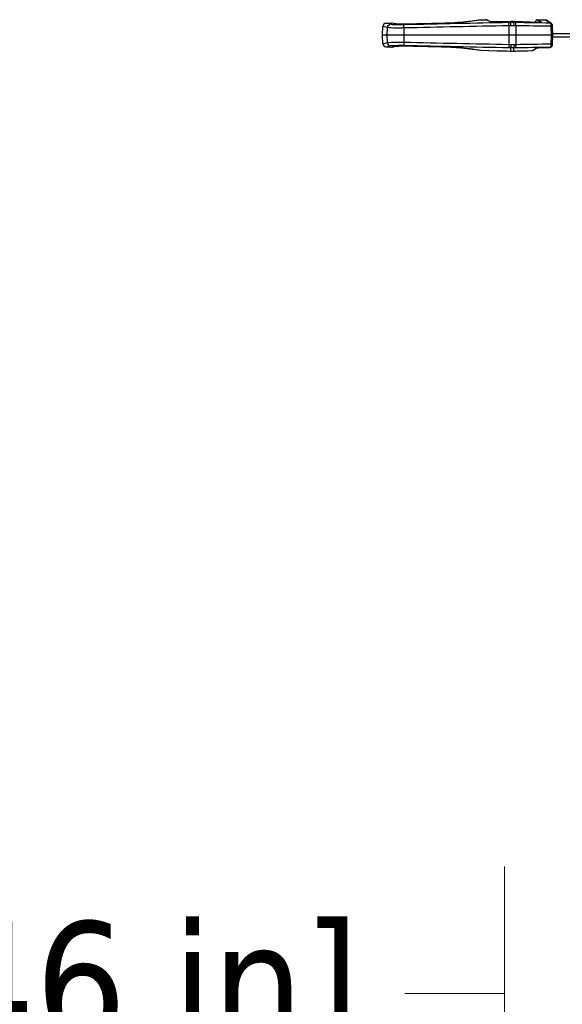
# Paper-space layout 'Sheet' of a CAD drawing. Header units: inches. Extents: x 0.2 to 10.8, y 0.2 to 8.3.
# Tile 245 of 256: x 2.596 to 3.13, y 5.874 to 6.843. Entities that reach past the tile are written whole.
import ezdxf

# ---------------------------------------------------------------- set-up
doc = ezdxf.new("R2010")
doc.units = ezdxf.units.IN
doc.header["$MEASUREMENT"] = 0
doc.layers.get('0').update_dxf_attribs({"lineweight": 5})
doc.styles.add('My Text', font='tahoma.ttf')
doc.dimstyles.new('My Dimension - mm [in] (ANSI)$0', dxfattribs={"dimtxt": 0.12, "dimasz": 0.098425, "dimexe": 0.125, "dimexo": 0.063, "dimgap": 0.031496, "dimtad": 0, "dimlfac": 250, "dimzin": 4, "dimdsep": 46, "dimtxsty": 'My Text', "dimblk": 'Filled-1', "dimcen": 0.09, "dimclrd": 1, "dimclre": 1, "dimclrt": 1, "dimadec": 1, "dimazin": 1, "dimtfac": 1, "dimtofl": 0, "dimtmove": 0, "dimatfit": 3, "dimfxl": 1, "dimtolj": 1, "dimtzin": 4, "dimlwd": -1, "dimlwe": -1, "dimarcsym": 0})

# ---------------------------------------------------------------- blocks, each defined once
blk = doc.blocks.new('*D13')
at = {"color": 1, "true_color": 0xff0000}
for p, q in [((3.07336, 5.51981), (3.07336, 6.00932)), ((3.92136, 5.51981), (3.92136, 6.00932)), ((3.07336, 5.88432), (2.97494, 5.88432)), ((3.17179, 5.88432), (3.82294, 5.88432))]:
    blk.add_line(p, q, dxfattribs=at)
at = {"layer": 'Defpoints', "color": 0}
for p in [(3.92136, 5.88432), (3.07336, 5.45681), (3.92136, 5.45681)]:
    blk.add_point(p, dxfattribs=at)
at = {"color": 1, "true_color": 0xff0000, "insert": (2.15506, 5.88432), "char_height": 0.12, "attachment_point": 5, "style": 'My Text'}
blk.add_mtext('\\A1;212.00 mm [8.346 in]', dxfattribs=at)
blk = doc.blocks.new('Filled-1')

psp = doc.layouts.new('Sheet')

# ---------------------------------------------------------------- linework, layer by layer
at = {"color": 0, "linetype": 'ByBlock', "lineweight": -3}
for p, q in [((2.953213, 6.828029), (2.953362, 6.836539)), ((2.957638, 6.835458), (2.953362, 6.836539)), ((2.95645, 6.839681), (2.962035, 6.839876)), ((2.960655, 6.838594), (2.95645, 6.839681)), ((2.957638, 6.835458), (2.957512, 6.828029)), ((2.965668, 6.839103), (2.962035, 6.839876)), ((2.966149, 6.839065), (2.962522, 6.839833)), ((2.965668, 6.839103), (2.966149, 6.839065)), ((3.008801, 6.839417), (2.979622, 6.838762)), ((3.049806, 6.842929), (3.039074, 6.841438)), ((3.039265, 6.84145), (3.039074, 6.841438)), ((3.039265, 6.84145), (3.039081, 6.841426)), ((3.050026, 6.842949), (3.049806, 6.842929)), ((3.050026, 6.842949), (3.04985, 6.842923)), ((3.050026, 6.842949), (3.054894, 6.843119)), ((3.058759, 6.841333), (3.054894, 6.843119)), ((3.059574, 6.8412), (3.055801, 6.842936)), ((3.058759, 6.841333), (3.05939, 6.84126)), ((3.05939, 6.84126), (3.059662, 6.841159)), ((3.077528, 6.837178), (3.077504, 6.828029)), ((3.079527, 6.837219), (3.077528, 6.837178)), ((3.079567, 6.840344), (3.077891, 6.840302)), ((3.082589, 6.837227), (3.079527, 6.837219)), ((3.079567, 6.840344), (3.079567, 6.841353)), ((3.082359, 6.841353), (3.079567, 6.841353)), ((3.082359, 6.840352), (3.079567, 6.840344)), ((3.082359, 6.840352), (3.082359, 6.841353)), ((3.106814, 6.840496), (3.082359, 6.841353)), ((3.083846, 6.840324), (3.082359, 6.840352)), ((3.084362, 6.837199), (3.082589, 6.837227)), ((3.084362, 6.837199), (3.084393, 6.828029)), ((3.10381, 6.84116), (3.104685, 6.840579)), ((3.10381, 6.840609), (3.10381, 6.84116)), ((3.10588, 6.843159), (3.109589, 6.840678)), ((3.10588, 6.843159), (3.113655, 6.842888)), ((3.108981, 6.840537), (3.106815, 6.840504)), ((3.108982, 6.840537), (3.108578, 6.840504)), ((3.10897, 6.840593), (3.108817, 6.84052)), ((3.109589, 6.840678), (3.10897, 6.840593)), ((3.113655, 6.842888), (3.118398, 6.839808)), ((3.119412, 6.839498), (3.114673, 6.842567)), ((3.120513, 6.836685), (3.118906, 6.83668)), ((3.118906, 6.83668), (3.119078, 6.828029)), ((3.120223, 6.838509), (3.120128, 6.83869)), ((3.120357, 6.838094), (3.1203, 6.838275)), ((3.120444, 6.837625), (3.120406, 6.837834)), ((3.120685, 6.828029), (3.120513, 6.836685)), ((2.953362, 6.81952), (2.953213, 6.828029)), ((3.120685, 6.828029), (2.953213, 6.828029)), ((2.957512, 6.828029), (2.957638, 6.8206)), ((2.970649, 6.834963), (2.97053, 6.834962)), ((2.970795, 6.834964), (2.970649, 6.834963)), ((2.970969, 6.834965), (2.970795, 6.834964)), ((2.973827, 6.835001), (2.973482, 6.834995)), ((2.974115, 6.835007), (2.973827, 6.835001)), ((2.974115, 6.835007), (2.974097, 6.828029)), ((2.974097, 6.828029), (2.974115, 6.821052)), ((3.077504, 6.828029), (3.077528, 6.818881)), ((3.084393, 6.828029), (3.084362, 6.818859)), ((3.119078, 6.828029), (3.118906, 6.819379)), ((3.120513, 6.819374), (3.120685, 6.828029)), ((3.12065, 6.826229), (3.162315, 6.826229)), ((3.120657, 6.829429), (3.162384, 6.829429)), ((2.953362, 6.81952), (2.957638, 6.8206)), ((2.95645, 6.816377), (2.960655, 6.817464)), ((2.95645, 6.816377), (2.962035, 6.816182)), ((2.962035, 6.816182), (2.965668, 6.816955)), ((2.962522, 6.816225), (2.966149, 6.816994)), ((2.965668, 6.816955), (2.966149, 6.816994)), ((2.966157, 6.816996), (2.967586, 6.817154)), ((2.97053, 6.821097), (2.970649, 6.821096)), ((2.970649, 6.821096), (2.970795, 6.821095)), ((2.970795, 6.821095), (2.970969, 6.821094)), ((2.973482, 6.821063), (2.973827, 6.821057)), ((2.973827, 6.821057), (2.974115, 6.821052)), ((2.979622, 6.817296), (3.008801, 6.816641)), ((3.077528, 6.818881), (3.079527, 6.818839)), ((3.079527, 6.818839), (3.082589, 6.818831)), ((3.082589, 6.818831), (3.084362, 6.818859)), ((3.118398, 6.816251), (3.117809, 6.81587)), ((3.117809, 6.815865), (3.118637, 6.816075)), ((3.119131, 6.81641), (3.118398, 6.816251)), ((3.118637, 6.816075), (3.118813, 6.816174)), ((3.118835, 6.816187), (3.119412, 6.81656)), ((3.120513, 6.819374), (3.118906, 6.819379)), ((3.119412, 6.81656), (3.119131, 6.81641)), ((3.119414, 6.816561), (3.119712, 6.816796)), ((3.039074, 6.814621), (3.049806, 6.81313)), ((3.039265, 6.814608), (3.039074, 6.814621)), ((3.039081, 6.814632), (3.039265, 6.814608)), ((3.049806, 6.81313), (3.050026, 6.81311)), ((3.049808, 6.813142), (3.050026, 6.81311)), ((3.050026, 6.81311), (3.065722, 6.812562)), ((3.065722, 6.812562), (3.065796, 6.812561)), ((3.065749, 6.812561), (3.080112, 6.812242)), ((3.077891, 6.815756), (3.079567, 6.815715)), ((3.078636, 6.812285), (3.079567, 6.812255)), ((3.079567, 6.812255), (3.079567, 6.815715)), ((3.079567, 6.815715), (3.082359, 6.815707)), ((3.07957, 6.812255), (3.080963, 6.812232)), ((3.080405, 6.812237), (3.080963, 6.812232)), ((3.080963, 6.812232), (3.082357, 6.812255)), ((3.080963, 6.812232), (3.081508, 6.812237)), ((3.081801, 6.812241), (3.096178, 6.812561)), ((3.082359, 6.815707), (3.083846, 6.815735)), ((3.082359, 6.812255), (3.082359, 6.815707)), ((3.082359, 6.812255), (3.083241, 6.812283)), ((3.096131, 6.812561), (3.096205, 6.812562)), ((3.096205, 6.812562), (3.100652, 6.812717)), ((3.100652, 6.812717), (3.104401, 6.815248)), ((3.101281, 6.812921), (3.104874, 6.815343)), ((3.104401, 6.815248), (3.104846, 6.815347)), ((3.104401, 6.815248), (3.104559, 6.815301)), ((3.104559, 6.815301), (3.104896, 6.815358)), ((3.104778, 6.815325), (3.104874, 6.815343)), ((3.104874, 6.815343), (3.106383, 6.815465)), ((3.104896, 6.815358), (3.105299, 6.815403)), ((3.105183, 6.815384), (3.106383, 6.815465)), ((3.105299, 6.815403), (3.106383, 6.815469)), ((3.106383, 6.815465), (3.117809, 6.815865)), ((3.117809, 6.815865), (3.118025, 6.815886))]:
    psp.add_line(p, q, dxfattribs=at)
for points in [[(2.979622, 6.838762), (2.9767, 6.838714), (2.973725, 6.838709), (2.971184, 6.838746), (2.969132, 6.838815), (2.967595, 6.838904), (2.966578, 6.838999), (2.966157, 6.839063)], [(3.039074, 6.841438), (3.03635, 6.84111), (3.032719, 6.840742), (3.028489, 6.840382), (3.023792, 6.840052), (3.018777, 6.839771), (3.013607, 6.839554), (3.008801, 6.839417)], [(3.079567, 6.841353), (3.068111, 6.840961), (3.067182, 6.840937), (3.066291, 6.840922), (3.065444, 6.840914), (3.064645, 6.840914), (3.063896, 6.840921), (3.0632, 6.840934), (3.062559, 6.840952), (3.061974, 6.840975), (3.061446, 6.841003), (3.060975, 6.841033), (3.060564, 6.841067), (3.060213, 6.841102), (3.059928, 6.841137), (3.059717, 6.84117), (3.059585, 6.841195)], [(3.119412, 6.839498), (3.119131, 6.839648), (3.118398, 6.839808)], [(3.120513, 6.836685), (3.120497, 6.837091), (3.120443, 6.837643), (3.120354, 6.838113), (3.120216, 6.83853), (3.119993, 6.838935), (3.119673, 6.839299), (3.119413, 6.839498)], [(2.966158, 6.816996), (2.966569, 6.817058), (2.967575, 6.817154), (2.969098, 6.817242), (2.971134, 6.817311)], [(2.971161, 6.817312), (2.973665, 6.817349), (2.976642, 6.817345), (2.979622, 6.817296)], [(3.008801, 6.816641), (3.013575, 6.816506), (3.018745, 6.816289), (3.023761, 6.816009), (3.028461, 6.815679), (3.032694, 6.815319), (3.036329, 6.81495), (3.039074, 6.814621)], [(3.117809, 6.81587), (3.118408, 6.815979), (3.118813, 6.816174)], [(3.119714, 6.816798), (3.120021, 6.817165), (3.120231, 6.817567), (3.120362, 6.81798), (3.120447, 6.818449), (3.120499, 6.818997), (3.120513, 6.819374)]]:
    psp.add_lwpolyline(points, dxfattribs=at)
for centre, radius, start, end in [((2.956561, 6.836483), 0.0032, 92, 178.999997), ((2.962105, 6.837877), 0.002, 77.959257, 91.999967), ((3.648792, -22.835972), 29.678648, 91.1029165, 91.3026027), ((3.644198, -22.692785), 29.538517, 91.0985321, 91.2991654), ((3.054963, 6.84112), 0.002, 65.229839, 92.000001), ((3.061044, 6.851642), 0.010593, 261.811468, 262.292759), ((2.855814, -9.581625), 16.423532, 89.0839027, 89.2044537), ((2.853548, -9.663228), 16.502042, 89.078626, 89.1985785), ((3.10581, 6.84116), 0.002, 88, 180.000001), ((3.113585, 6.840889), 0.002, 57.058114, 88), ((2.956561, 6.819575), 0.0032, 181.000003, 268), ((2.962105, 6.818181), 0.002, 268.000033, 282.040743), ((3.648792, 36.49203), 29.678648, 268.6973973, 268.8970835), ((3.644198, 36.348844), 29.538517, 268.7008346, 268.9014679), ((2.855814, 23.237684), 16.423532, 270.7955463, 270.9160973), ((2.853548, 23.319287), 16.502042, 270.8014215, 270.921374), ((3.10061, 6.813916), 0.0012, 272.000001, 303.98844)]:
    psp.add_arc(centre, radius, start, end, dxfattribs=at)
for points in [[(2.957638, 6.835458), (2.957676, 6.836778), (2.959299, 6.838845), (2.960468, 6.83823)], [(3.008775, 6.83941), (2.99905, 6.839198), (2.989324, 6.83898), (2.979599, 6.838756)], [(2.957638, 6.8206), (2.957676, 6.81928), (2.959299, 6.817214), (2.960468, 6.817828)], [(2.979599, 6.817302), (2.989324, 6.817079), (2.99905, 6.816861), (3.008775, 6.816648)]]:
    psp.add_open_spline(points, degree=3, dxfattribs=at)
for points, knots in [([(2.97053, 6.834962), (2.969016, 6.834953), (2.964727, 6.835032), (2.960365, 6.834878), (2.957638, 6.835458)], [0, 0, 0, 0, 0.3518971, 1, 1, 1, 1]), ([(2.974478, 6.838138), (2.972879, 6.838102), (2.968287, 6.838145), (2.963574, 6.837849), (2.960655, 6.838594)], [0, 0, 0, 0, 0.3467798, 1, 1, 1, 1]), ([(2.966042, 6.839039), (2.965974, 6.839049), (2.965849, 6.839068), (2.965725, 6.839091), (2.965668, 6.839103)], [0, 0, 0, 0, 0.5415055, 1, 1, 1, 1]), ([(2.966642, 6.838968), (2.966535, 6.838979), (2.966334, 6.839), (2.966134, 6.839026), (2.966042, 6.839039)], [0, 0, 0, 0, 0.5345581, 1, 1, 1, 1]), ([(2.979599, 6.838756), (2.978232, 6.838725), (2.973914, 6.83868), (2.96958, 6.838673), (2.966642, 6.838968)], [0, 0, 0, 0, 0.3164371, 1, 1, 1, 1]), ([(2.974115, 6.835007), (2.974101, 6.835736), (2.973853, 6.836076), (2.974391, 6.837987), (2.974462, 6.837782)], [0, 0, 0, 0, 0.7706272, 1, 1, 1, 1]), ([(3.039081, 6.841426), (3.03719, 6.84118), (3.027127, 6.840113), (3.01701, 6.839591), (3.008801, 6.839411)], [0, 0, 0, 0, 0.1885015, 1, 1, 1, 1]), ([(3.04985, 6.842923), (3.049471, 6.842867), (3.045946, 6.842353), (3.042417, 6.841865), (3.039265, 6.84145)], [0, 0, 0, 0, 0.1075139, 1, 1, 1, 1]), ([(3.059282, 6.841197), (3.059177, 6.841216), (3.059, 6.841252), (3.058826, 6.841303), (3.058759, 6.841333)], [0, 0, 0, 0, 0.5918492, 1, 1, 1, 1]), ([(3.059535, 6.841157), (3.059491, 6.841163), (3.059407, 6.841176), (3.059322, 6.84119), (3.059282, 6.841197)], [0, 0, 0, 0, 0.518937, 1, 1, 1, 1]), ([(3.068639, 6.84097), (3.067717, 6.840938), (3.064714, 6.840885), (3.061689, 6.840865), (3.059623, 6.841144)], [0, 0, 0, 0, 0.3067578, 1, 1, 1, 1]), ([(3.077528, 6.837178), (3.077516, 6.837897), (3.077303, 6.838236), (3.077797, 6.840163), (3.077876, 6.839952)], [0, 0, 0, 0, 0.7619414, 1, 1, 1, 1]), ([(3.079527, 6.837219), (3.079506, 6.837939), (3.079421, 6.838156), (3.079542, 6.840197), (3.079571, 6.839993)], [0, 0, 0, 0, 0.7774978, 1, 1, 1, 1]), ([(3.082589, 6.837227), (3.082605, 6.837947), (3.082774, 6.838223), (3.082424, 6.840209), (3.082367, 6.840002)], [0, 0, 0, 0, 0.7700806, 1, 1, 1, 1]), ([(3.084362, 6.837199), (3.084369, 6.83792), (3.084615, 6.838343), (3.083974, 6.84019), (3.08387, 6.839974)], [0, 0, 0, 0, 0.7502963, 1, 1, 1, 1]), ([(3.108943, 6.840505), (3.108649, 6.840479), (3.107989, 6.840459), (3.107329, 6.840486), (3.106965, 6.840516)], [0, 0, 0, 0, 0.4471135, 1, 1, 1, 1]), ([(3.109589, 6.840678), (3.109629, 6.840651), (3.109246, 6.840466), (3.109123, 6.84052), (3.108943, 6.840505)], [0, 0, 0, 0, 0.2119841, 1, 1, 1, 1]), ([(3.118398, 6.839808), (3.11871, 6.839633), (3.118792, 6.83838), (3.118919, 6.83746), (3.118862, 6.836792)], [0, 0, 0, 0, 0.3480647, 1, 1, 1, 1]), ([(2.973482, 6.834995), (2.97306, 6.834988), (2.972222, 6.834976), (2.971385, 6.834968), (2.970969, 6.834965)], [0, 0, 0, 0, 0.5039824, 1, 1, 1, 1]), ([(2.957638, 6.8206), (2.958193, 6.820718), (2.962493, 6.821096), (2.966794, 6.821118), (2.97053, 6.821097)], [0, 0, 0, 0, 0.1317662, 1, 1, 1, 1]), ([(2.960655, 6.817464), (2.961231, 6.817611), (2.965852, 6.818021), (2.97046, 6.818011), (2.974478, 6.81792)], [0, 0, 0, 0, 0.1290309, 1, 1, 1, 1]), ([(2.965668, 6.816955), (2.965738, 6.81697), (2.965892, 6.816998), (2.966047, 6.817021), (2.966133, 6.817032)], [0, 0, 0, 0, 0.4525686, 1, 1, 1, 1]), ([(2.966141, 6.817033), (2.96622, 6.817044), (2.966386, 6.817064), (2.966553, 6.817082), (2.96664, 6.817091)], [0, 0, 0, 0, 0.4728216, 1, 1, 1, 1]), ([(2.96664, 6.817091), (2.967357, 6.817163), (2.971673, 6.817414), (2.975999, 6.817385), (2.979599, 6.817302)], [0, 0, 0, 0, 0.1667976, 1, 1, 1, 1]), ([(2.970969, 6.821094), (2.971385, 6.821091), (2.972222, 6.821082), (2.97306, 6.82107), (2.973482, 6.821063)], [0, 0, 0, 0, 0.4960176, 1, 1, 1, 1]), ([(2.974115, 6.821052), (2.974101, 6.820323), (2.973853, 6.819983), (2.974391, 6.818071), (2.974462, 6.818276)], [0, 0, 0, 0, 0.7706297, 1, 1, 1, 1]), ([(3.008801, 6.816648), (3.011727, 6.816584), (3.021837, 6.816227), (3.03195, 6.815559), (3.039081, 6.814632)], [0, 0, 0, 0, 0.2892336, 1, 1, 1, 1]), ([(3.077528, 6.818881), (3.077516, 6.818161), (3.077303, 6.817823), (3.077797, 6.815895), (3.077876, 6.816106)], [0, 0, 0, 0, 0.7619413, 1, 1, 1, 1]), ([(3.079527, 6.818839), (3.079506, 6.81812), (3.079421, 6.817902), (3.079542, 6.815861), (3.079571, 6.816065)], [0, 0, 0, 0, 0.7774977, 1, 1, 1, 1]), ([(3.082589, 6.818831), (3.082605, 6.818112), (3.082774, 6.817836), (3.082424, 6.81585), (3.082367, 6.816057)], [0, 0, 0, 0, 0.7700807, 1, 1, 1, 1]), ([(3.084362, 6.818859), (3.084369, 6.818139), (3.084615, 6.817715), (3.083974, 6.815868), (3.08387, 6.816085)], [0, 0, 0, 0, 0.7502963, 1, 1, 1, 1]), ([(3.118533, 6.81642), (3.118516, 6.816411), (3.118451, 6.816422), (3.118429, 6.816476), (3.118413, 6.816506)], [0, 0, 0, 0, 0.3649153, 1, 1, 1, 1]), ([(3.118906, 6.819379), (3.118906, 6.818748), (3.118724, 6.817887), (3.118854, 6.816599), (3.118533, 6.81642)], [0, 0, 0, 0, 0.6319283, 1, 1, 1, 1]), ([(3.039265, 6.814608), (3.040635, 6.814428), (3.044166, 6.813953), (3.047694, 6.813452), (3.049851, 6.813135)], [0, 0, 0, 0, 0.3880702, 1, 1, 1, 1]), ([(3.065796, 6.812561), (3.066228, 6.812556), (3.070509, 6.812502), (3.074789, 6.812405), (3.078636, 6.812285)], [0, 0, 0, 0, 0.1009775, 1, 1, 1, 1]), ([(3.083241, 6.812283), (3.084831, 6.812333), (3.089127, 6.812453), (3.093423, 6.81253), (3.09613, 6.812561)], [0, 0, 0, 0, 0.3701245, 1, 1, 1, 1])]:
    psp.add_open_spline(points, degree=3, knots=knots, dxfattribs=at)

# ---------------------------------------------------------------- dimensions: what is measured, and where the dimension line sits
dim = psp.add_linear_dim(base=(3.921363, 5.884321), p1=(3.073363, 5.45681), p2=(3.921363, 5.45681), dimstyle='My Dimension - mm [in] (ANSI)$0', override={"dimpost": ' mm'})
dim.commit()
dim.dimension.update_dxf_attribs({"geometry": '*D13', "text_midpoint": (2.155061, 5.884321), "dimtype": 160})

doc.saveas('drawing.dxf')
